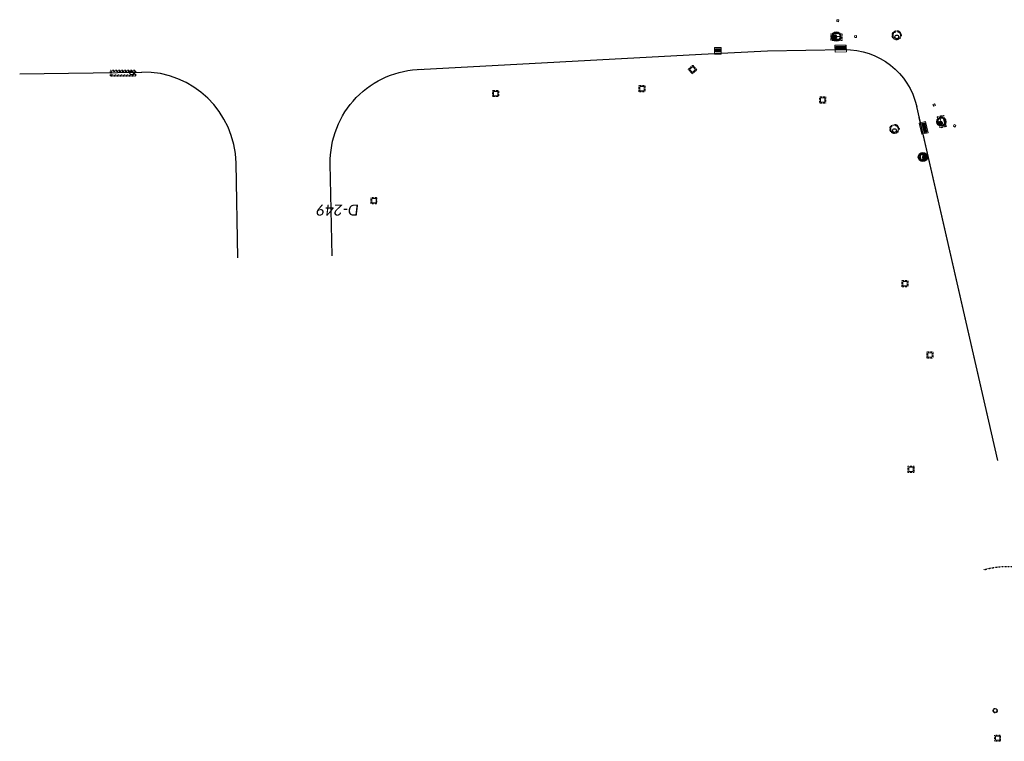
# Model space of a CAD drawing. Header units: feet. Extents: x 2474698 to 2485266, y 499169 to 501466.
# Tile 4 of 19: x 2477263 to 2477788, y 499661 to 500046. Entities that reach past the tile are written whole.
import ezdxf
from ezdxf.enums import TextEntityAlignment as Align

# ---------------------------------------------------------------- set-up
doc = ezdxf.new("R2010")
doc.units = ezdxf.units.FT
doc.header["$MEASUREMENT"] = 0
for name, pattern in [('OhDOT_USTN1', [0.055, 0.014, -0.041]), ('OhDOT_USTN2', [0.11, 0.069, -0.041]), ('underdrainpr', [0])]:
    doc.linetypes.add(name, pattern=pattern)
for name, color, linetype in [('DR_P_Cells', 151, 'Continuous'), ('DR_P_Text', 7, 'Continuous'), ('DR_P_Underdrain', 6, 'underdrainpr'), ('DR_X_Cells', 151, 'OhDOT_USTN2'), ('PV_X_Curb', 120, 'OhDOT_USTN1')]:
    doc.layers.add(name, color=color, linetype=linetype)
doc.layers.add('DR_P_GenericNode', color=151, linetype='Continuous', lineweight=0)
doc.styles.add('P_Slanted-Normal LS 0.50', font='calibrii.ttf', dxfattribs={"height": 0.14})
doc.styles.add('Style-Calibri IF', font='calibrii.ttf')

# ---------------------------------------------------------------- blocks, each defined once
blk = doc.blocks.new('MH-3-048Base-X-Plan_30')
at = {"layer": 'DR_X_Cells'}
for radius in [2.42, 2]:
    blk.add_circle((0, 0), radius, dxfattribs=at)
at = {"layer": 'DR_X_Cells', "linetype": 'Continuous'}
blk.add_circle((0, -0.86), 0.99, dxfattribs=at)
blk = doc.blocks.new('MH-3-048Base-X-Plan_55')
at = {"layer": 'DR_X_Cells'}
for radius in [2.42, 2]:
    blk.add_circle((0, 0), radius, dxfattribs=at)
at = {"layer": 'DR_X_Cells', "linetype": 'Continuous'}
blk.add_circle((0, -0.86), 0.99, dxfattribs=at)
blk = doc.blocks.new('CB-7-X-Plan')
at = {"layer": 'DR_X_Cells', "color": 151, "lineweight": 0}
blk.add_circle((0, 0), 1.25, dxfattribs=at)
at = {"layer": 'DR_X_Cells', "color": 151, "linetype": 'Continuous', "lineweight": 0}
blk.add_circle((0, 0), 0.917, dxfattribs=at)
blk = doc.blocks.new('I-2A-12-MHL-X-Plan')
at = {"layer": 'DR_X_Cells', "flags": 128}
for points in [[(-3.33, -6.67), (-3.33, 6.67), (0, 6.67), (0, -6.67)], [(-2.67, -6), (-2.67, 6), (-0.67, 6), (-0.67, -6)]]:
    blk.add_lwpolyline(points, close=True, dxfattribs=at)
at = {"layer": 'DR_X_Cells', "linetype": 'Continuous'}
blk.add_circle((-1.67, -4.67), 0.917, dxfattribs=at)
blk = doc.blocks.new('CB-3-X-Plan_28')
at = {"layer": 'DR_X_Cells', "color": 151, "lineweight": 13, "flags": 128}
blk.add_lwpolyline([(2.08, 3.04), (2.08, -3.04), (-1.5, -3.04), (-1.5, 3.04)], close=True, dxfattribs=at)
at = {"layer": 'DR_X_Cells', "color": 151, "linetype": 'Continuous', "lineweight": 0, "flags": 128}
blk.add_lwpolyline([(1.47, 2.6), (1.47, -2.6), (-0.08, -2.6), (-0.08, 2.6)], close=True, dxfattribs=at)
blk = doc.blocks.new('CB-3-X-Plan_45')
at = {"layer": 'DR_X_Cells', "color": 151, "lineweight": 13, "flags": 128}
blk.add_lwpolyline([(2.08, 3.04), (2.08, -3.04), (-1.5, -3.04), (-1.5, 3.04)], close=True, dxfattribs=at)
at = {"layer": 'DR_X_Cells', "color": 151, "linetype": 'Continuous', "lineweight": 0, "flags": 128}
blk.add_lwpolyline([(1.47, 2.6), (1.47, -2.6), (-0.08, -2.6), (-0.08, 2.6)], close=True, dxfattribs=at)
blk = doc.blocks.new('CB-2-2B-X-Plan_24')
at = {"layer": 'DR_X_Cells', "color": 151, "lineweight": 0, "flags": 128}
blk.add_lwpolyline([(1.67, 1.67), (1.67, -1.67), (-1.67, -1.67), (-1.67, 1.67)], close=True, dxfattribs=at)
at = {"layer": 'DR_X_Cells', "color": 151, "linetype": 'Continuous', "lineweight": 0, "flags": 128}
blk.add_lwpolyline([(1.15, 1.15), (1.15, -1.15), (-1.15, -1.15), (-1.15, 1.15)], close=True, dxfattribs=at)
blk = doc.blocks.new('CB-2-2B-X-Plan_25')
at = {"layer": 'DR_X_Cells', "color": 151, "lineweight": 0, "flags": 128}
blk.add_lwpolyline([(1.67, 1.67), (1.67, -1.67), (-1.67, -1.67), (-1.67, 1.67)], close=True, dxfattribs=at)
at = {"layer": 'DR_X_Cells', "color": 151, "linetype": 'Continuous', "lineweight": 0, "flags": 128}
blk.add_lwpolyline([(1.15, 1.15), (1.15, -1.15), (-1.15, -1.15), (-1.15, 1.15)], close=True, dxfattribs=at)
blk = doc.blocks.new('CB-2-2B-X-Plan_26')
at = {"layer": 'DR_X_Cells', "color": 151, "lineweight": 0, "flags": 128}
blk.add_lwpolyline([(1.67, 1.67), (1.67, -1.67), (-1.67, -1.67), (-1.67, 1.67)], close=True, dxfattribs=at)
at = {"layer": 'DR_X_Cells', "color": 151, "linetype": 'Continuous', "lineweight": 0, "flags": 128}
blk.add_lwpolyline([(1.15, 1.15), (1.15, -1.15), (-1.15, -1.15), (-1.15, 1.15)], close=True, dxfattribs=at)
blk = doc.blocks.new('CB-2-2B-X-Plan_27')
at = {"layer": 'DR_X_Cells', "color": 151, "lineweight": 0, "flags": 128}
blk.add_lwpolyline([(1.67, 1.67), (1.67, -1.67), (-1.67, -1.67), (-1.67, 1.67)], close=True, dxfattribs=at)
at = {"layer": 'DR_X_Cells', "color": 151, "linetype": 'Continuous', "lineweight": 0, "flags": 128}
blk.add_lwpolyline([(1.15, 1.15), (1.15, -1.15), (-1.15, -1.15), (-1.15, 1.15)], close=True, dxfattribs=at)
blk = doc.blocks.new('CB-2-2B-X-Plan_28')
at = {"layer": 'DR_X_Cells', "color": 151, "lineweight": 0, "flags": 128}
blk.add_lwpolyline([(1.67, 1.67), (1.67, -1.67), (-1.67, -1.67), (-1.67, 1.67)], close=True, dxfattribs=at)
at = {"layer": 'DR_X_Cells', "color": 151, "linetype": 'Continuous', "lineweight": 0, "flags": 128}
blk.add_lwpolyline([(1.15, 1.15), (1.15, -1.15), (-1.15, -1.15), (-1.15, 1.15)], close=True, dxfattribs=at)
blk = doc.blocks.new('CB-2-2B-X-Plan_29')
at = {"layer": 'DR_X_Cells', "color": 151, "lineweight": 0, "flags": 128}
blk.add_lwpolyline([(1.67, 1.67), (1.67, -1.67), (-1.67, -1.67), (-1.67, 1.67)], close=True, dxfattribs=at)
at = {"layer": 'DR_X_Cells', "color": 151, "linetype": 'Continuous', "lineweight": 0, "flags": 128}
blk.add_lwpolyline([(1.15, 1.15), (1.15, -1.15), (-1.15, -1.15), (-1.15, 1.15)], close=True, dxfattribs=at)
blk = doc.blocks.new('CB-2-2B-X-Plan_30')
at = {"layer": 'DR_X_Cells', "color": 151, "lineweight": 0, "flags": 128}
blk.add_lwpolyline([(1.67, 1.67), (1.67, -1.67), (-1.67, -1.67), (-1.67, 1.67)], close=True, dxfattribs=at)
at = {"layer": 'DR_X_Cells', "color": 151, "linetype": 'Continuous', "lineweight": 0, "flags": 128}
blk.add_lwpolyline([(1.15, 1.15), (1.15, -1.15), (-1.15, -1.15), (-1.15, 1.15)], close=True, dxfattribs=at)
blk = doc.blocks.new('CB-2-2B-X-Plan_31')
at = {"layer": 'DR_X_Cells', "color": 151, "lineweight": 0, "flags": 128}
blk.add_lwpolyline([(1.67, 1.67), (1.67, -1.67), (-1.67, -1.67), (-1.67, 1.67)], close=True, dxfattribs=at)
at = {"layer": 'DR_X_Cells', "color": 151, "linetype": 'Continuous', "lineweight": 0, "flags": 128}
blk.add_lwpolyline([(1.15, 1.15), (1.15, -1.15), (-1.15, -1.15), (-1.15, 1.15)], close=True, dxfattribs=at)
blk = doc.blocks.new('CB-2-2B-X-Plan_32')
at = {"layer": 'DR_X_Cells', "color": 151, "lineweight": 0, "flags": 128}
blk.add_lwpolyline([(1.67, 1.67), (1.67, -1.67), (-1.67, -1.67), (-1.67, 1.67)], close=True, dxfattribs=at)
at = {"layer": 'DR_X_Cells', "color": 151, "linetype": 'Continuous', "lineweight": 0, "flags": 128}
blk.add_lwpolyline([(1.15, 1.15), (1.15, -1.15), (-1.15, -1.15), (-1.15, 1.15)], close=True, dxfattribs=at)
blk = doc.blocks.new('CB-2-2B-X-Plan_33')
at = {"layer": 'DR_X_Cells', "color": 151, "lineweight": 0, "flags": 128}
blk.add_lwpolyline([(1.67, 1.67), (1.67, -1.67), (-1.67, -1.67), (-1.67, 1.67)], close=True, dxfattribs=at)
at = {"layer": 'DR_X_Cells', "color": 151, "linetype": 'Continuous', "lineweight": 0, "flags": 128}
blk.add_lwpolyline([(1.15, 1.15), (1.15, -1.15), (-1.15, -1.15), (-1.15, 1.15)], close=True, dxfattribs=at)
blk = doc.blocks.new('CB-3A-P-Plan_1')
at = {"layer": 'DR_P_Cells', "color": 151, "linetype": 'Continuous', "lineweight": 13, "flags": 128}
blk.add_lwpolyline([(2.11, 1.75), (2.11, -1.75), (-1.47, -1.75), (-1.47, 1.75)], close=True, dxfattribs=at)
at = {"layer": 'DR_P_Cells', "color": 151, "linetype": 'Continuous', "lineweight": 0, "flags": 128}
blk.add_lwpolyline([(1.47, 1.32), (1.47, -1.31), (-0.08, -1.31), (-0.08, 1.32)], close=True, dxfattribs=at)
at = {"layer": 'DR_P_Cells', "color": 151, "linetype": 'Continuous', "lineweight": 0}
blk.add_solid([(1.47, 1.32), (1.47, -1.31), (-0.08, 1.32), (-0.08, -1.31)], dxfattribs=at)
at = {"layer": 'DR_P_Underdrain', "style": 'P_Slanted-Normal LS 0.50'}
for tag, flags in [('AbsOffset', 1), ('TypeLabel', 1), ('Station', 1), ('Type', 1), ('Offset', 1), ('OffsetSide', 1), ('Grate_Rim_Elevation', 1), ('Conduit1Size', 1), ('Conduit1Invert', 1), ('Conduit1Angle', 1), ('Conduit1Direction', 1), ('Conduit2Angle', 1), ('Conduit2Direction', 1), ('Conduit3Angle', 1), ('Conduit3Direction', 1), ('Conduit4Angle', 1), ('Conduit5Angle', 1), ('Conduit4Direction', 1), ('Conduit5Direction', 1), ('OutgoingConduitSize', 1), ('OutgoingConduitAngle', 1), ('OutgoingConduitDirection', 1), ('Conduit2Invert', 1), ('Conduit3Invert', 1), ('Conduit4Invert', 1), ('Conduit5Invert', 1), ('Conduit2Size', 1), ('Conduit3Size', 1), ('Conduit4Size', 1), ('Conduit5Size', 1), ('OutgoingConduitLabel', 1), ('Conduit1Label', 1), ('Conduit2Label', 1), ('Conduit3Label', 1), ('Conduit4Label', 1), ('Conduit5Label', 1), ('Conduit1Type', 1), ('Conduit2Type', 1), ('Conduit3Type', 1), ('Conduit4Type', 1), ('Conduit5Type', 1), ('OutgoingConduitType', 1), ('OutgoingConduitInvert', 1), ('Existing_Action_Label', 1), ('isExisting', 1), ('Prefix', 1), ('Prefix_Type', 3), ('Conduit1isExisting', 1), ('Conduit1Prefix', 1), ('Conduit1Prefix_Size', 3), ('Conduit2Prefix_Size', 3), ('Conduit2Prefix', 1), ('Conduit2isExisting', 1), ('Conduit3Prefix_Size', 3), ('Conduit3Prefix', 1), ('Conduit3isExisting', 1), ('Conduit4Prefix_Size', 3), ('Conduit4Prefix', 1), ('Conduit4isExisting', 1), ('Conduit5Prefix_Size', 3), ('Conduit5Prefix', 1), ('Conduit5isExisting', 1), ('OutgoingConduitPrefix_Size', 3), ('OutgoingConduitPrefix', 1), ('OutgoingConduitisExisting', 1), ('BaselineName', 1), ('FeatureName', 3)]:
    blk.add_attdef(tag, (-489835.97, 2479670.93), '', height=0.14, dxfattribs=dict(at, flags=flags))
blk = doc.blocks.new('MH-3-048Base-P-Plan_1')
at = {"layer": 'DR_P_Cells', "linetype": 'Continuous'}
h = blk.add_hatch(color=151, dxfattribs=at)
edge = h.paths.add_edge_path()
edge.add_arc((0, -0.86), 0.99, 0, 360)
for centre, radius in [((0, 0), 2.42), ((0, 0), 2), ((0, -0.86), 0.99)]:
    blk.add_circle(centre, radius, dxfattribs=at)
at = {"layer": 'DR_P_Underdrain', "style": 'P_Slanted-Normal LS 0.50'}
for tag, flags in [('AbsOffset', 1), ('TypeLabel', 1), ('Type', 1), ('Offset', 1), ('OffsetSide', 1), ('Grate_Rim_Elevation', 1), ('Conduit1Size', 1), ('Conduit1Invert', 1), ('Conduit1Angle', 1), ('Conduit1Direction', 1), ('Conduit2Angle', 1), ('Conduit2Direction', 1), ('Conduit3Angle', 1), ('Conduit3Direction', 1), ('Conduit4Angle', 1), ('Conduit5Angle', 1), ('Conduit4Direction', 1), ('Conduit5Direction', 1), ('OutgoingConduitSize', 1), ('OutgoingConduitAngle', 1), ('OutgoingConduitDirection', 1), ('Conduit2Invert', 1), ('Conduit3Invert', 1), ('Conduit4Invert', 1), ('Conduit5Invert', 1), ('Conduit2Size', 1), ('Conduit3Size', 1), ('Conduit4Size', 1), ('Conduit5Size', 1), ('OutgoingConduitLabel', 1), ('Conduit1Label', 1), ('Conduit2Label', 1), ('Conduit3Label', 1), ('Conduit4Label', 1), ('Conduit5Label', 1), ('Conduit1Type', 1), ('Conduit2Type', 1), ('Conduit3Type', 1), ('Conduit4Type', 1), ('Conduit5Type', 1), ('OutgoingConduitType', 1), ('OutgoingConduitInvert', 1), ('Conduit1isExisting', 1), ('Conduit1Prefix', 1), ('Conduit1Prefix_Size', 3), ('Conduit2Prefix_Size', 3), ('Conduit2Prefix', 1), ('Conduit2isExisting', 1), ('Conduit3Prefix_Size', 3), ('Conduit3Prefix', 1), ('Conduit3isExisting', 1), ('Conduit4Prefix_Size', 3), ('Conduit4Prefix', 1), ('Conduit4isExisting', 1), ('Conduit5Prefix_Size', 3), ('Conduit5Prefix', 1), ('Conduit5isExisting', 1), ('OutgoingConduitPrefix_Size', 3), ('OutgoingConduitPrefix', 1), ('OutgoingConduitisExisting', 1), ('Station', 1), ('isExisting', 1), ('Existing_Action_Label', 1), ('Prefix', 1), ('Prefix_Type', 3), ('BaselineName', 1), ('FeatureName', 3)]:
    blk.add_attdef(tag, (71847.54, -2526631.39), '', height=0.14, dxfattribs=dict(at, flags=flags))
blk = doc.blocks.new('CB-3-P-Plan_1')
at = {"layer": 'DR_P_Cells', "color": 151, "linetype": 'Continuous', "lineweight": 13, "flags": 128}
blk.add_lwpolyline([(2.08, 3.04), (2.08, -3.04), (-1.5, -3.04), (-1.5, 3.04)], close=True, dxfattribs=at)
at = {"layer": 'DR_P_Cells', "color": 151, "linetype": 'Continuous', "lineweight": 0, "flags": 128}
blk.add_lwpolyline([(1.47, 2.6), (1.47, -2.6), (-0.08, -2.6), (-0.08, 2.6)], close=True, dxfattribs=at)
at = {"layer": 'DR_P_Cells', "color": 151, "linetype": 'Continuous', "lineweight": 0}
blk.add_solid([(1.47, 2.6), (1.47, -2.6), (-0.08, 2.6), (-0.08, -2.6)], dxfattribs=at)
at = {"layer": 'DR_P_Underdrain', "style": 'P_Slanted-Normal LS 0.50'}
for tag, flags in [('AbsOffset', 1), ('TypeLabel', 1), ('Station', 1), ('Type', 1), ('Offset', 1), ('OffsetSide', 1), ('Grate_Rim_Elevation', 1), ('Conduit1Size', 1), ('Conduit1Invert', 1), ('Conduit1Angle', 1), ('Conduit1Direction', 1), ('Conduit2Angle', 1), ('Conduit2Direction', 1), ('Conduit3Angle', 1), ('Conduit3Direction', 1), ('Conduit4Angle', 1), ('Conduit5Angle', 1), ('Conduit4Direction', 1), ('Conduit5Direction', 1), ('OutgoingConduitSize', 1), ('OutgoingConduitAngle', 1), ('OutgoingConduitDirection', 1), ('Conduit2Invert', 1), ('Conduit3Invert', 1), ('Conduit4Invert', 1), ('Conduit5Invert', 1), ('Conduit2Size', 1), ('Conduit3Size', 1), ('Conduit4Size', 1), ('Conduit5Size', 1), ('OutgoingConduitLabel', 1), ('Conduit1Label', 1), ('Conduit2Label', 1), ('Conduit3Label', 1), ('Conduit4Label', 1), ('Conduit5Label', 1), ('Conduit1Type', 1), ('Conduit2Type', 1), ('Conduit3Type', 1), ('Conduit4Type', 1), ('Conduit5Type', 1), ('OutgoingConduitType', 1), ('OutgoingConduitInvert', 1), ('Existing_Action_Label', 1), ('isExisting', 1), ('Prefix', 1), ('Prefix_Type', 3), ('Conduit1isExisting', 1), ('Conduit1Prefix', 1), ('Conduit1Prefix_Size', 3), ('Conduit2Prefix_Size', 3), ('Conduit2Prefix', 1), ('Conduit2isExisting', 1), ('Conduit3Prefix_Size', 3), ('Conduit3Prefix', 1), ('Conduit3isExisting', 1), ('Conduit4Prefix_Size', 3), ('Conduit4Prefix', 1), ('Conduit4isExisting', 1), ('Conduit5Prefix_Size', 3), ('Conduit5Prefix', 1), ('Conduit5isExisting', 1), ('OutgoingConduitPrefix_Size', 3), ('OutgoingConduitPrefix', 1), ('OutgoingConduitisExisting', 1), ('BaselineName', 1), ('FeatureName', 3)]:
    blk.add_attdef(tag, (-465356.38, 2484446.85), '', height=0.14, dxfattribs=dict(at, flags=flags))
blk = doc.blocks.new('GenericNode-P-Plan_1')
at = {"layer": 'DR_P_GenericNode', "flags": 128}
blk.add_lwpolyline([(-0.5, 0.5), (0.5, 0.5), (0.5, -0.5), (-0.5, -0.5)], close=True, dxfattribs=at)
blk = doc.blocks.new('GenericNode-P-Plan_2')
at = {"layer": 'DR_P_GenericNode', "flags": 128}
blk.add_lwpolyline([(-0.5, 0.5), (0.5, 0.5), (0.5, -0.5), (-0.5, -0.5)], close=True, dxfattribs=at)
blk = doc.blocks.new('GenericNode-P-Plan_3')
at = {"layer": 'DR_P_GenericNode', "flags": 128}
blk.add_lwpolyline([(-0.5, 0.5), (0.5, 0.5), (0.5, -0.5), (-0.5, -0.5)], close=True, dxfattribs=at)
blk = doc.blocks.new('GenericNode-P-Plan_4')
at = {"layer": 'DR_P_GenericNode', "flags": 128}
blk.add_lwpolyline([(-0.5, 0.5), (0.5, 0.5), (0.5, -0.5), (-0.5, -0.5)], close=True, dxfattribs=at)
blk = doc.blocks.new('CB-3-P-Plan_2')
at = {"layer": 'DR_P_Cells', "color": 151, "linetype": 'Continuous', "lineweight": 13, "flags": 128}
blk.add_lwpolyline([(2.08, 3.04), (2.08, -3.04), (-1.5, -3.04), (-1.5, 3.04)], close=True, dxfattribs=at)
at = {"layer": 'DR_P_Cells', "color": 151, "linetype": 'Continuous', "lineweight": 0, "flags": 128}
blk.add_lwpolyline([(1.47, 2.6), (1.47, -2.6), (-0.08, -2.6), (-0.08, 2.6)], close=True, dxfattribs=at)
at = {"layer": 'DR_P_Cells', "color": 151, "linetype": 'Continuous', "lineweight": 0}
blk.add_solid([(1.47, 2.6), (1.47, -2.6), (-0.08, 2.6), (-0.08, -2.6)], dxfattribs=at)
at = {"layer": 'DR_P_Underdrain', "style": 'P_Slanted-Normal LS 0.50'}
for tag, flags in [('AbsOffset', 1), ('TypeLabel', 1), ('Station', 1), ('Type', 1), ('Offset', 1), ('OffsetSide', 1), ('Grate_Rim_Elevation', 1), ('Conduit1Size', 1), ('Conduit1Invert', 1), ('Conduit1Angle', 1), ('Conduit1Direction', 1), ('Conduit2Angle', 1), ('Conduit2Direction', 1), ('Conduit3Angle', 1), ('Conduit3Direction', 1), ('Conduit4Angle', 1), ('Conduit5Angle', 1), ('Conduit4Direction', 1), ('Conduit5Direction', 1), ('OutgoingConduitSize', 1), ('OutgoingConduitAngle', 1), ('OutgoingConduitDirection', 1), ('Conduit2Invert', 1), ('Conduit3Invert', 1), ('Conduit4Invert', 1), ('Conduit5Invert', 1), ('Conduit2Size', 1), ('Conduit3Size', 1), ('Conduit4Size', 1), ('Conduit5Size', 1), ('OutgoingConduitLabel', 1), ('Conduit1Label', 1), ('Conduit2Label', 1), ('Conduit3Label', 1), ('Conduit4Label', 1), ('Conduit5Label', 1), ('Conduit1Type', 1), ('Conduit2Type', 1), ('Conduit3Type', 1), ('Conduit4Type', 1), ('Conduit5Type', 1), ('OutgoingConduitType', 1), ('OutgoingConduitInvert', 1), ('Existing_Action_Label', 1), ('Prefix', 1), ('Prefix_Type', 3), ('Conduit1isExisting', 1), ('Conduit1Prefix', 1), ('Conduit1Prefix_Size', 3), ('Conduit2Prefix_Size', 3), ('Conduit2Prefix', 1), ('Conduit2isExisting', 1), ('Conduit3Prefix_Size', 3), ('Conduit3Prefix', 1), ('Conduit3isExisting', 1), ('Conduit4Prefix_Size', 3), ('Conduit4Prefix', 1), ('Conduit4isExisting', 1), ('Conduit5Prefix_Size', 3), ('Conduit5Prefix', 1), ('Conduit5isExisting', 1), ('OutgoingConduitPrefix_Size', 3), ('OutgoingConduitPrefix', 1), ('OutgoingConduitisExisting', 1), ('BaselineName', 1), ('isExisting', 1), ('FeatureName', 3)]:
    blk.add_attdef(tag, (-2526261.66, 84915.73), '', height=0.14, dxfattribs=dict(at, flags=flags))
blk = doc.blocks.new('MH-3-048Base-P-Plan_2')
at = {"layer": 'DR_P_Cells', "linetype": 'Continuous'}
h = blk.add_hatch(color=151, dxfattribs=at)
edge = h.paths.add_edge_path()
edge.add_arc((0, -0.86), 0.99, 0, 360)
for centre, radius in [((0, 0), 2.42), ((0, 0), 2), ((0, -0.86), 0.99)]:
    blk.add_circle(centre, radius, dxfattribs=at)
at = {"layer": 'DR_P_Underdrain', "style": 'P_Slanted-Normal LS 0.50'}
for tag, flags in [('AbsOffset', 1), ('TypeLabel', 1), ('Type', 1), ('Offset', 1), ('OffsetSide', 1), ('Grate_Rim_Elevation', 1), ('Conduit1Size', 1), ('Conduit1Invert', 1), ('Conduit1Angle', 1), ('Conduit1Direction', 1), ('Conduit2Angle', 1), ('Conduit2Direction', 1), ('Conduit3Angle', 1), ('Conduit3Direction', 1), ('Conduit4Angle', 1), ('Conduit5Angle', 1), ('Conduit4Direction', 1), ('Conduit5Direction', 1), ('OutgoingConduitSize', 1), ('OutgoingConduitAngle', 1), ('OutgoingConduitDirection', 1), ('Conduit2Invert', 1), ('Conduit3Invert', 1), ('Conduit4Invert', 1), ('Conduit5Invert', 1), ('Conduit2Size', 1), ('Conduit3Size', 1), ('Conduit4Size', 1), ('Conduit5Size', 1), ('OutgoingConduitLabel', 1), ('Conduit1Label', 1), ('Conduit2Label', 1), ('Conduit3Label', 1), ('Conduit4Label', 1), ('Conduit5Label', 1), ('Conduit1Type', 1), ('Conduit2Type', 1), ('Conduit3Type', 1), ('Conduit4Type', 1), ('Conduit5Type', 1), ('OutgoingConduitType', 1), ('OutgoingConduitInvert', 1), ('Station', 1), ('isExisting', 1), ('Conduit1isExisting', 1), ('Conduit1Prefix', 1), ('Conduit1Prefix_Size', 3), ('Conduit2Prefix_Size', 3), ('Conduit2Prefix', 1), ('Conduit2isExisting', 1), ('Conduit3Prefix_Size', 3), ('Conduit3Prefix', 1), ('Conduit3isExisting', 1), ('Conduit4Prefix_Size', 3), ('Conduit4Prefix', 1), ('Conduit4isExisting', 1), ('Conduit5Prefix_Size', 3), ('Conduit5Prefix', 1), ('Conduit5isExisting', 1), ('OutgoingConduitPrefix_Size', 3), ('OutgoingConduitPrefix', 1), ('OutgoingConduitisExisting', 1), ('Existing_Action_Label', 1), ('Prefix', 1), ('Prefix_Type', 3), ('BaselineName', 1), ('FeatureName', 3)]:
    blk.add_attdef(tag, (-2109069.86, -1393227.9), '', height=0.14, dxfattribs=dict(at, flags=flags))
blk = doc.blocks.new('MH-3-048Base-P-Plan_18')
at = {"layer": 'DR_P_Cells', "linetype": 'Continuous'}
h = blk.add_hatch(color=151, dxfattribs=at)
edge = h.paths.add_edge_path()
edge.add_arc((0, -0.86), 0.99, 0, 360)
for centre, radius in [((0, 0), 2.42), ((0, 0), 2), ((0, -0.86), 0.99)]:
    blk.add_circle(centre, radius, dxfattribs=at)

msp = doc.modelspace()

# ---------------------------------------------------------------- linework, layer by layer
at = {"layer": 'DR_P_Underdrain'}
for p, q in [((2477475.87, 500019.14), (2477626.85, 500027.18)), ((2477626.85, 500027.18), (2477662.11, 500029.05)), ((2477662.1, 500029.05), (2477703.02, 500029.68)), ((2477263.43, 500016.74), (2477328.5, 500017.73)), ((2477784.88, 499810.6), (2477741.64, 499999.39)), ((2477744.32, 499987.68), (2477742.99, 499993.5)), ((2477784.88, 499810.6), (2477744.32, 499987.68)), ((2477379.74, 499918.59), (2477378.75, 499969.2)), ((2477429.96, 499919.78), (2477429.01, 499968.75))]:
    msp.add_line(p, q, dxfattribs=at)
at = {"layer": 'DR_P_Underdrain', "extrusion": (0, 0, -1)}
for centre, radius, start, end in [((-2477703.62, 499990.69), 39, 89.116, 167.0998), ((-2477478.5, 499969.71), 49.5, 358.8818, 89.116)]:
    msp.add_arc(centre, radius, start, end, dxfattribs=at)
at = {"layer": 'DR_P_Underdrain'}
msp.add_arc((2477329.26, 499968.24), 49.5, 1.1182, 90.8751, dxfattribs=at)
at = {"layer": 'PV_X_Curb'}
msp.add_open_spline([(2477777.59, 499752.39), (2477777.93, 499752.49), (2477778.27, 499752.59), (2477778.61, 499752.69), (2477780.58, 499753.16), (2477785.17, 499754), (2477790.54, 499754.26), (2477795.63, 499753.96), (2477800.63, 499753.31), (2477805.73, 499750.23), (2477808.83, 499747.75), (2477809.9, 499746.73), (2477810.21, 499746.5), (2477810.51, 499746.26), (2477810.81, 499746.03)], degree=3, knots=[0, 0, 0, 0, 0.333333, 0.333333, 0.333333, 0.393573, 0.473565, 0.493048, 0.546711, 0.62259, 0.666667, 0.666667, 0.666667, 1, 1, 1, 1], dxfattribs=at)

# ---------------------------------------------------------------- block references
at = {"layer": 'DR_P_Cells', "linetype": 'Continuous'}
for name, p, rotation in [('MH-3-048Base-P-Plan_1', (2477698.85, 500036.67), 279.7810575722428), ('MH-3-048Base-P-Plan_2', (2477754.72, 499991.23), 337.9603231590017), ('MH-3-048Base-P-Plan_18', (2477744.93, 499972.38), 89.99999838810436)]:
    msp.add_blockref(name, p, dxfattribs=dict(at, rotation=rotation))
at = {"layer": 'DR_P_Cells', "color": 151, "linetype": 'Continuous', "lineweight": 0}
for name, p, rotation in [('CB-3A-P-Plan_1', (2477635.67, 500028.66), 90.23561081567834), ('CB-3-P-Plan_1', (2477701.11, 500029.93), 90.8007079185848), ('CB-3-P-Plan_2', (2477745.1, 499987.86), 13.33376451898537)]:
    msp.add_blockref(name, p, dxfattribs=dict(at, rotation=rotation))
at = {"layer": 'DR_P_GenericNode'}
for name, p, rotation in [('GenericNode-P-Plan_1', (2477699.53, 500045.09), 84.85597873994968), ('GenericNode-P-Plan_4', (2477709.07, 500036.62), 1.764875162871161), ('GenericNode-P-Plan_2', (2477750.94, 500000.17), 298.1207945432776), ('GenericNode-P-Plan_3', (2477761.93, 499989.06), 156.742432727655)]:
    msp.add_blockref(name, p, dxfattribs=dict(at, rotation=rotation))
at = {"layer": 'DR_X_Cells', "color": 151, "lineweight": 13}
for name, p, rotation in [('CB-3-X-Plan_45', (2477698.85, 500036.67), 269.9839016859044), ('CB-3-X-Plan_28', (2477754.72, 499991.23), 13.51722472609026)]:
    msp.add_blockref(name, p, dxfattribs=dict(at, rotation=rotation))
at = {"layer": 'DR_X_Cells'}
for name, p in [('MH-3-048Base-X-Plan_30', (2477731.03, 500037.34)), ('MH-3-048Base-X-Plan_55', (2477729.82, 499987.4))]:
    msp.add_blockref(name, p, dxfattribs=at)
at = {"layer": 'DR_X_Cells', "color": 151, "lineweight": 0, "rotation": 42.59730752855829}
msp.add_blockref('CB-2-2B-X-Plan_27', (2477622.15, 500019.07), dxfattribs=at)
at = {"layer": 'DR_X_Cells', "rotation": 90.04620961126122}
msp.add_blockref('I-2A-12-MHL-X-Plan', (2477318.45, 500018.78), dxfattribs=at)
at = {"layer": 'DR_X_Cells', "color": 151, "lineweight": 0}
for name, p in [('CB-2-2B-X-Plan_26', (2477595.15, 500008.92)), ('CB-2-2B-X-Plan_25', (2477517.13, 500006.27)), ('CB-2-2B-X-Plan_28', (2477691.46, 500002.84)), ('CB-2-2B-X-Plan_29', (2477744.84, 499972.37)), ('CB-2-2B-X-Plan_24', (2477452.24, 499949.18)), ('CB-2-2B-X-Plan_30', (2477735.38, 499904.95)), ('CB-2-2B-X-Plan_32', (2477748.7, 499866.92)), ('CB-2-2B-X-Plan_31', (2477738.65, 499805.97)), ('CB-7-X-Plan', (2477783.51, 499677.32)), ('CB-2-2B-X-Plan_33', (2477784.73, 499662.57))]:
    msp.add_blockref(name, p, dxfattribs=at)

# ---------------------------------------------------------------- texts
at = {"layer": 'DR_P_Text', "linetype": 'Continuous', "lineweight": 0, "style": 'Style-Calibri IF'}
msp.add_text('D-249', height=5.905, rotation=180, dxfattribs=at).set_placement((2477444.24, 499941.18), align=Align.TOP_LEFT)

doc.saveas('drawing.dxf')
